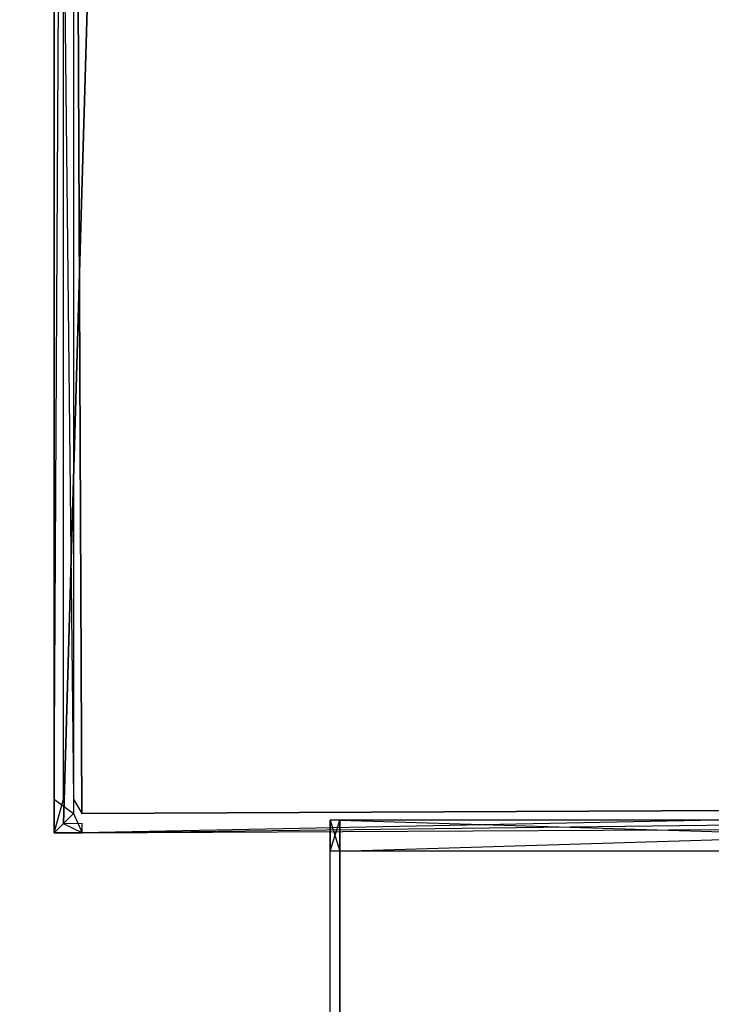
# Model space of a CAD drawing. Extents: x 0 to 0.996, y -0.498 to 0.
# Tile 82 of 87: x 0.967 to 0.977, y -0.033 to -0.018. Entities that reach past the tile are written whole.
import ezdxf

# ---------------------------------------------------------------- set-up
doc = ezdxf.new("R2010")
doc.units = 0
for name, color, linetype in [('L14_KORPUS2_1___REPLACEMTFOREMP', 7, 'CONTINUOUS'), ('L20_KORPUS1_0___REPLACEMTFOREMP', 7, 'CONTINUOUS'), ('L21_FL_CHE_5___REPLACEMTFOREMPT', 7, 'CONTINUOUS')]:
    doc.layers.add(name, color=color, linetype=linetype)

msp = doc.modelspace()

# ---------------------------------------------------------------- linework, layer by layer
at = {"layer": 'L14_KORPUS2_1___REPLACEMTFOREMP', "color": 250}
for points, invisible_edges in [([(0.971741, -0.029986, 0.007118), (0.971596, -0.030441, 0.007118), (0.971596, -0.029986, 0.007118), (0.971741, -0.029986, 0.007118)], 13), ([(0.971596, -0.030441, 0.007118), (0.971741, -0.029986, 0.007118), (0.971741, -0.030441, 0.007118), (0.971596, -0.030441, 0.007118)], 14), ([(0.971741, -0.030441, 0.590999), (0.971596, -0.029986, 0.590999), (0.971596, -0.030441, 0.590999), (0.971741, -0.030441, 0.590999)], 13), ([(0.971596, -0.029986, 0.590999), (0.971741, -0.030441, 0.590999), (0.971741, -0.029986, 0.590999), (0.971596, -0.029986, 0.590999)], 14), ([(0.971596, -0.029986, 0.00749), (0.971741, -0.029986, 0.007118), (0.971596, -0.029986, 0.007118), (0.971596, -0.029986, 0.00749)], 13), ([(0.971741, -0.029986, 0.007118), (0.971596, -0.029986, 0.00749), (0.971741, -0.029986, 0.00749), (0.971741, -0.029986, 0.007118)], 14), ([(0.971596, -0.029986, 0.590562), (0.971741, -0.029986, 0.00749), (0.971596, -0.029986, 0.00749), (0.971596, -0.029986, 0.590562)], 13), ([(0.971741, -0.029986, 0.00749), (0.971596, -0.029986, 0.590562), (0.971741, -0.029986, 0.590562), (0.971741, -0.029986, 0.00749)], 14), ([(0.971596, -0.029986, 0.590999), (0.971741, -0.029986, 0.590562), (0.971596, -0.029986, 0.590562), (0.971596, -0.029986, 0.590999)], 13), ([(0.971741, -0.029986, 0.590562), (0.971596, -0.029986, 0.590999), (0.971741, -0.029986, 0.590999), (0.971741, -0.029986, 0.590562)], 14), ([(0.971596, -0.029986, 0.00749), (0.971596, -0.030441, 0.007118), (0.971596, -0.030441, 0.00749), (0.971596, -0.029986, 0.00749)], 13), ([(0.971596, -0.030441, 0.007118), (0.971596, -0.029986, 0.00749), (0.971596, -0.029986, 0.007118), (0.971596, -0.030441, 0.007118)], 14), ([(0.971596, -0.029986, 0.590562), (0.971596, -0.030441, 0.00749), (0.971596, -0.030441, 0.590562), (0.971596, -0.029986, 0.590562)], 13), ([(0.971596, -0.030441, 0.00749), (0.971596, -0.029986, 0.590562), (0.971596, -0.029986, 0.00749), (0.971596, -0.030441, 0.00749)], 14), ([(0.971596, -0.029986, 0.590999), (0.971596, -0.030441, 0.590562), (0.971596, -0.030441, 0.590999), (0.971596, -0.029986, 0.590999)], 13), ([(0.971596, -0.030441, 0.590562), (0.971596, -0.029986, 0.590999), (0.971596, -0.029986, 0.590562), (0.971596, -0.030441, 0.590562)], 14), ([(0.986659, -0.029986, 0.007118), (0.971741, -0.030441, 0.007118), (0.971741, -0.029986, 0.007118), (0.986659, -0.029986, 0.007118)], 13), ([(0.971741, -0.030441, 0.007118), (0.986659, -0.029986, 0.007118), (0.986659, -0.030441, 0.007118), (0.971741, -0.030441, 0.007118)], 14), ([(0.986659, -0.030441, 0.590999), (0.971741, -0.029986, 0.590999), (0.971741, -0.030441, 0.590999), (0.986659, -0.030441, 0.590999)], 13), ([(0.971741, -0.029986, 0.590999), (0.986659, -0.030441, 0.590999), (0.986659, -0.029986, 0.590999), (0.971741, -0.029986, 0.590999)], 14), ([(0.971741, -0.029986, 0.00749), (0.986659, -0.029986, 0.007118), (0.971741, -0.029986, 0.007118), (0.971741, -0.029986, 0.00749)], 13), ([(0.986659, -0.029986, 0.007118), (0.971741, -0.029986, 0.00749), (0.986659, -0.029986, 0.00749), (0.986659, -0.029986, 0.007118)], 14), ([(0.971741, -0.029986, 0.590562), (0.986659, -0.029986, 0.00749), (0.971741, -0.029986, 0.00749), (0.971741, -0.029986, 0.590562)], 13), ([(0.986659, -0.029986, 0.00749), (0.971741, -0.029986, 0.590562), (0.986659, -0.029986, 0.590562), (0.986659, -0.029986, 0.00749)], 14), ([(0.971741, -0.029986, 0.590999), (0.986659, -0.029986, 0.590562), (0.971741, -0.029986, 0.590562), (0.971741, -0.029986, 0.590999)], 13), ([(0.986659, -0.029986, 0.590562), (0.971741, -0.029986, 0.590999), (0.986659, -0.029986, 0.590999), (0.986659, -0.029986, 0.590562)], 14), ([(0.971741, -0.030441, 0.007118), (0.971596, -0.477405, 0.007118), (0.971596, -0.030441, 0.007118), (0.971741, -0.030441, 0.007118)], 13), ([(0.971596, -0.477405, 0.007118), (0.971741, -0.030441, 0.007118), (0.971741, -0.477405, 0.007118), (0.971596, -0.477405, 0.007118)], 14), ([(0.971596, -0.477405, 0.590999), (0.971741, -0.030441, 0.590999), (0.971596, -0.030441, 0.590999), (0.971596, -0.477405, 0.590999)], 13), ([(0.971741, -0.030441, 0.590999), (0.971596, -0.477405, 0.590999), (0.971741, -0.477405, 0.590999), (0.971741, -0.030441, 0.590999)], 14), ([(0.971596, -0.030441, 0.00749), (0.971596, -0.477405, 0.007118), (0.971596, -0.477405, 0.00749), (0.971596, -0.030441, 0.00749)], 13), ([(0.971596, -0.477405, 0.007118), (0.971596, -0.030441, 0.00749), (0.971596, -0.030441, 0.007118), (0.971596, -0.477405, 0.007118)], 14), ([(0.971596, -0.030441, 0.590562), (0.971596, -0.477405, 0.00749), (0.971596, -0.477405, 0.590562), (0.971596, -0.030441, 0.590562)], 13), ([(0.971596, -0.477405, 0.00749), (0.971596, -0.030441, 0.590562), (0.971596, -0.030441, 0.00749), (0.971596, -0.477405, 0.00749)], 14), ([(0.971596, -0.030441, 0.590999), (0.971596, -0.477405, 0.590562), (0.971596, -0.477405, 0.590999), (0.971596, -0.030441, 0.590999)], 13), ([(0.971596, -0.477405, 0.590562), (0.971596, -0.030441, 0.590999), (0.971596, -0.030441, 0.590562), (0.971596, -0.477405, 0.590562)], 14), ([(0.986659, -0.030441, 0.007118), (0.971741, -0.477405, 0.007118), (0.971741, -0.030441, 0.007118), (0.986659, -0.030441, 0.007118)], 13), ([(0.971741, -0.477405, 0.007118), (0.986659, -0.030441, 0.007118), (0.986659, -0.477405, 0.007118), (0.971741, -0.477405, 0.007118)], 14), ([(0.971741, -0.477405, 0.590999), (0.986659, -0.030441, 0.590999), (0.971741, -0.030441, 0.590999), (0.971741, -0.477405, 0.590999)], 13), ([(0.986659, -0.030441, 0.590999), (0.971741, -0.477405, 0.590999), (0.986659, -0.477405, 0.590999), (0.986659, -0.030441, 0.590999)], 14)]:
    msp.add_3dface(points, dxfattribs=dict(at, invisible_edges=invisible_edges))
at = {"layer": 'L20_KORPUS1_0___REPLACEMTFOREMP', "color": 8}
for points, invisible_edges in [([(0.995088, -0.000594), (0.098, -0.497406), (0.098, -0.000594), (0.995088, -0.000594)], 13), ([(0.098, -0.497406), (0.995088, -0.000594), (0.995091, -0.497406), (0.098, -0.497406)], 10), ([(0.098, -0.497404, 0.00769), (0.995088, -0.000596, 0.00769), (0.098, -0.000596, 0.00769), (0.098, -0.497404, 0.00769)], 13), ([(0.995088, -0.000596, 0.00769), (0.098, -0.497404, 0.00769), (0.995091, -0.497404, 0.00769), (0.995088, -0.000596, 0.00769)], 10)]:
    msp.add_3dface(points, dxfattribs=dict(at, invisible_edges=invisible_edges))
at = {"layer": 'L21_FL_CHE_5___REPLACEMTFOREMPT', "color": 8}
for points, invisible_edges in [([(0.967644, -0.003451, 0.006385), (0.968444, -0.002679, 0.006385), (0.967644, -0.029672, 0.006385), (0.967644, -0.003451, 0.006385)], 10), ([(0.967644, -0.029672, 0.006385), (0.968444, -0.002679, 0.006385), (0.967644, -0.030037, 0.006385), (0.967644, -0.029672, 0.006385)], 13), ([(0.967644, -0.030037, 0.006385), (0.968444, -0.002679, 0.006385), (0.96792, -0.030036, 0.006385), (0.967644, -0.030037, 0.006385)], 10), ([(0.96792, -0.030036, 0.006385), (0.968444, -0.002679, 0.006385), (0.986775, -0.029943, 0.006385), (0.96792, -0.030036, 0.006385)], 13), ([(0.986775, -0.029943, 0.006385), (0.968444, -0.002679, 0.006385), (0.977532, -0.002679, 0.006385), (0.986775, -0.029943, 0.006385)], 10), ([(0.967793, -0.003451, 0.590506), (0.967919, -0.029887, 0.590506), (0.967793, -0.002828, 0.590506), (0.967793, -0.003451, 0.590506)], 13), ([(0.967793, -0.002828, 0.590506), (0.967919, -0.029887, 0.590506), (0.968444, -0.002828, 0.590506), (0.967793, -0.002828, 0.590506)], 10), ([(0.968444, -0.002828, 0.590506), (0.967919, -0.029887, 0.590506), (0.986774, -0.029793, 0.590506), (0.968444, -0.002828, 0.590506)], 13), ([(0.968444, -0.002828, 0.590506), (0.986774, -0.029793, 0.590506), (0.977532, -0.002828, 0.590506), (0.968444, -0.002828, 0.590506)], 13), ([(0.967644, -0.003451, 0.006385), (0.967509, -0.029672, 0.006385), (0.967509, -0.003451, 0.006385), (0.967644, -0.003451, 0.006385)], 13), ([(0.967509, -0.029672, 0.006385), (0.967644, -0.003451, 0.006385), (0.967644, -0.029672, 0.006385), (0.967509, -0.029672, 0.006385)], 14), ([(0.967793, -0.029672, 0.590506), (0.967509, -0.003451, 0.590506), (0.967509, -0.029672, 0.590506), (0.967793, -0.029672, 0.590506)], 13), ([(0.967509, -0.003451, 0.590506), (0.967793, -0.029672, 0.590506), (0.967793, -0.003451, 0.590506), (0.967509, -0.003451, 0.590506)], 14), ([(0.967509, -0.003451, 0.006598), (0.967509, -0.029672, 0.006385), (0.967509, -0.029672, 0.006598), (0.967509, -0.003451, 0.006598)], 13), ([(0.967509, -0.029672, 0.006385), (0.967509, -0.003451, 0.006598), (0.967509, -0.003451, 0.006385), (0.967509, -0.029672, 0.006385)], 14), ([(0.967509, -0.003451, 0.589701), (0.967509, -0.029672, 0.006598), (0.967509, -0.029672, 0.589701), (0.967509, -0.003451, 0.589701)], 13), ([(0.967509, -0.029672, 0.006598), (0.967509, -0.003451, 0.589701), (0.967509, -0.003451, 0.006598), (0.967509, -0.029672, 0.006598)], 14), ([(0.967509, -0.003451, 0.590506), (0.967509, -0.029672, 0.589701), (0.967509, -0.029672, 0.590506), (0.967509, -0.003451, 0.590506)], 13), ([(0.967509, -0.029672, 0.589701), (0.967509, -0.003451, 0.590506), (0.967509, -0.003451, 0.589701), (0.967509, -0.029672, 0.589701)], 14), ([(0.967793, -0.029672, 0.590506), (0.967919, -0.029887, 0.590506), (0.967793, -0.003451, 0.590506), (0.967793, -0.029672, 0.590506)], 10), ([(0.967644, -0.029672, 0.006385), (0.967509, -0.030173, 0.006385), (0.967509, -0.029672, 0.006385), (0.967644, -0.029672, 0.006385)], 13), ([(0.967509, -0.030173, 0.006385), (0.967644, -0.029672, 0.006385), (0.967644, -0.030037, 0.006385), (0.967509, -0.030173, 0.006385)], 14), ([(0.967793, -0.029887, 0.590506), (0.967509, -0.029672, 0.590506), (0.967509, -0.030173, 0.590506), (0.967793, -0.029887, 0.590506)], 13), ([(0.967509, -0.029672, 0.590506), (0.967793, -0.029887, 0.590506), (0.967793, -0.029672, 0.590506), (0.967509, -0.029672, 0.590506)], 14), ([(0.967509, -0.029672, 0.006598), (0.967509, -0.030173, 0.006385), (0.967509, -0.030173, 0.006598), (0.967509, -0.029672, 0.006598)], 13), ([(0.967509, -0.030173, 0.006385), (0.967509, -0.029672, 0.006598), (0.967509, -0.029672, 0.006385), (0.967509, -0.030173, 0.006385)], 14), ([(0.967509, -0.029672, 0.589701), (0.967509, -0.030173, 0.006598), (0.967509, -0.030173, 0.589701), (0.967509, -0.029672, 0.589701)], 13), ([(0.967509, -0.030173, 0.006598), (0.967509, -0.029672, 0.589701), (0.967509, -0.029672, 0.006598), (0.967509, -0.030173, 0.006598)], 14), ([(0.967509, -0.029672, 0.590506), (0.967509, -0.030173, 0.589701), (0.967509, -0.030173, 0.590506), (0.967509, -0.029672, 0.590506)], 13), ([(0.967509, -0.030173, 0.589701), (0.967509, -0.029672, 0.590506), (0.967509, -0.029672, 0.589701), (0.967509, -0.030173, 0.589701)], 14), ([(0.967919, -0.029887, 0.590506), (0.967793, -0.029672, 0.590506), (0.967793, -0.029887, 0.590506), (0.967919, -0.029887, 0.590506)], 13), ([(0.967921, -0.030171, 0.590506), (0.986774, -0.029793, 0.590506), (0.967919, -0.029887, 0.590506), (0.967921, -0.030171, 0.590506)], 13), ([(0.986774, -0.029793, 0.590506), (0.967919, -0.029887, 0.590506), (0.986774, -0.029793, 0.590506)], 10), ([(0.986774, -0.029793, 0.590506), (0.967921, -0.030171, 0.590506), (0.986776, -0.030078, 0.590506), (0.986774, -0.029793, 0.590506)], 14), ([(0.967921, -0.030171, 0.590506), (0.967793, -0.029887, 0.590506), (0.967509, -0.030173, 0.590506), (0.967921, -0.030171, 0.590506)], 13), ([(0.967793, -0.029887, 0.590506), (0.967921, -0.030171, 0.590506), (0.967919, -0.029887, 0.590506), (0.967793, -0.029887, 0.590506)], 14), ([(0.986775, -0.029943, 0.006385), (0.967921, -0.030171, 0.006385), (0.96792, -0.030036, 0.006385), (0.986775, -0.029943, 0.006385)], 13), ([(0.967921, -0.030171, 0.006385), (0.986775, -0.029943, 0.006385), (0.986776, -0.030078, 0.006385), (0.967921, -0.030171, 0.006385)], 14), ([(0.967644, -0.030037, 0.006385), (0.967921, -0.030171, 0.006385), (0.967509, -0.030173, 0.006385), (0.967644, -0.030037, 0.006385)], 13), ([(0.967921, -0.030171, 0.006385), (0.967509, -0.030173, 0.006598), (0.967509, -0.030173, 0.006385), (0.967921, -0.030171, 0.006385)], 13), ([(0.967509, -0.030173, 0.006598), (0.967921, -0.030171, 0.006385), (0.967921, -0.030171, 0.006598), (0.967509, -0.030173, 0.006598)], 14), ([(0.967921, -0.030171, 0.589701), (0.967509, -0.030173, 0.006598), (0.967921, -0.030171, 0.006598), (0.967921, -0.030171, 0.589701)], 13), ([(0.967509, -0.030173, 0.006598), (0.967921, -0.030171, 0.589701), (0.967509, -0.030173, 0.589701), (0.967509, -0.030173, 0.006598)], 14), ([(0.967921, -0.030171, 0.590506), (0.967509, -0.030173, 0.589701), (0.967921, -0.030171, 0.589701), (0.967921, -0.030171, 0.590506)], 13), ([(0.967509, -0.030173, 0.589701), (0.967921, -0.030171, 0.590506), (0.967509, -0.030173, 0.590506), (0.967509, -0.030173, 0.589701)], 14), ([(0.967921, -0.030171, 0.006385), (0.967644, -0.030037, 0.006385), (0.96792, -0.030036, 0.006385), (0.967921, -0.030171, 0.006385)], 14), ([(0.986776, -0.030078, 0.006385), (0.967921, -0.030171, 0.006598), (0.967921, -0.030171, 0.006385), (0.986776, -0.030078, 0.006385)], 13), ([(0.967921, -0.030171, 0.006598), (0.986776, -0.030078, 0.006385), (0.986776, -0.030078, 0.006598), (0.967921, -0.030171, 0.006598)], 14), ([(0.986776, -0.030078, 0.006598), (0.967921, -0.030171, 0.589701), (0.967921, -0.030171, 0.006598), (0.986776, -0.030078, 0.006598)], 13), ([(0.967921, -0.030171, 0.589701), (0.986776, -0.030078, 0.006598), (0.986776, -0.030078, 0.589701), (0.967921, -0.030171, 0.589701)], 14), ([(0.986776, -0.030078, 0.589701), (0.967921, -0.030171, 0.590506), (0.967921, -0.030171, 0.589701), (0.986776, -0.030078, 0.589701)], 13), ([(0.967921, -0.030171, 0.590506), (0.986776, -0.030078, 0.589701), (0.986776, -0.030078, 0.590506), (0.967921, -0.030171, 0.590506)], 14)]:
    msp.add_3dface(points, dxfattribs=dict(at, invisible_edges=invisible_edges))

doc.saveas('drawing.dxf')
